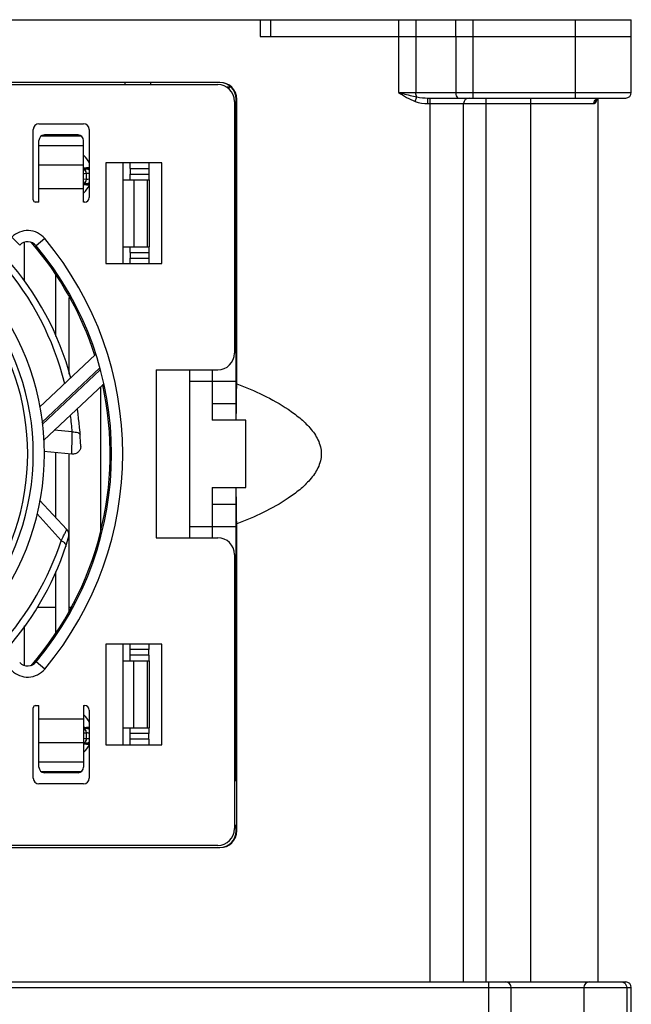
# Model space of a CAD drawing. Header units: millimetres. Extents: x 802 to 9345, y -804 to 1180.
# Tile 96 of 189: x 2586 to 2641, y -479 to -391. Entities that reach past the tile are written whole.
import ezdxf

# ---------------------------------------------------------------- set-up
doc = ezdxf.new("R2010")
doc.units = ezdxf.units.MM
doc.header["$LTSCALE"] = 30.734
doc.layers.get('0').update_dxf_attribs({"linetype": 'CONTINUOUS'})

msp = doc.modelspace()

# ---------------------------------------------------------------- linework, layer by layer
at = {"linetype": 'Continuous'}
for p, q in [((2494.633, -390.618), (2640.633, -390.618)), ((2607.433, -390.618), (2607.433, -392.118)), ((2608.354, -390.618), (2608.354, -392.118)), ((2619.823, -392.118), (2619.823, -390.618)), ((2621.373, -392.118), (2621.373, -390.618)), ((2624.947, -392.118), (2624.947, -390.618)), ((2626.487, -392.118), (2626.487, -390.618)), ((2635.633, -397.618), (2635.633, -390.618)), ((2640.629, -392.118), (2640.629, -390.618)), ((2640.633, -397.118), (2640.633, -390.618)), ((2607.433, -392.118), (2640.633, -392.118)), ((2619.802, -392.118), (2619.802, -397.118)), ((2621.345, -392.118), (2621.345, -397.118)), ((2624.92, -392.118), (2624.92, -397.118)), ((2626.464, -392.118), (2626.464, -397.618)), ((2603.833, -396.218), (2531.433, -396.218)), ((2531.633, -396.418), (2603.633, -396.418)), ((2595.333, -396.218), (2595.333, -396.418)), ((2597.633, -396.418), (2597.633, -396.218)), ((2604.38, -396.618), (2604.782, -396.618)), ((2604.633, -396.618), (2604.633, -396.811)), ((2605.28, -426.418), (2605.28, -397.718)), ((2605.333, -397.718), (2605.28, -397.718)), ((2605.333, -423.173), (2605.333, -397.718)), ((2619.802, -397.118), (2640.633, -397.118)), ((2621.302, -397.93), (2621.452, -397.524)), ((2622.438, -398.118), (2622.438, -397.618)), ((2622.438, -397.618), (2640.133, -397.618)), ((2622.633, -476.618), (2622.633, -397.618)), ((2627.633, -476.618), (2627.633, -397.618)), ((2631.633, -476.618), (2631.633, -397.618)), ((2637.567, -397.682), (2637.568, -397.68)), ((2637.568, -397.681), (2637.757, -397.618)), ((2637.633, -397.618), (2637.633, -476.618)), ((2605.133, -397.918), (2605.133, -420.418)), ((2605.28, -398.118), (2605.133, -398.118)), ((2622.438, -398.118), (2637.286, -398.118)), ((2625.633, -476.618), (2625.633, -398.118)), ((2587.633, -399.918), (2591.633, -399.918)), ((2587.133, -406.718), (2587.133, -400.418)), ((2591.449, -401.031), (2587.817, -401.031)), ((2591.133, -400.918), (2588.133, -400.918)), ((2592.133, -400.418), (2592.133, -406.518)), ((2587.633, -406.918), (2587.633, -401.418)), ((2591.633, -401.879), (2587.633, -401.879)), ((2591.633, -406.918), (2591.633, -401.418)), ((2587.633, -403.594), (2591.633, -403.594)), ((2591.883, -403.868), (2591.883, -403.945)), ((2592.033, -403.868), (2591.883, -403.868)), ((2591.966, -403.935), (2592.033, -403.868)), ((2593.633, -403.418), (2593.633, -412.418)), ((2598.633, -403.418), (2593.633, -403.418)), ((2595.133, -403.418), (2595.133, -412.418)), ((2595.807, -403.918), (2595.807, -404.418)), ((2595.807, -403.918), (2597.458, -403.918)), ((2597.458, -403.918), (2597.458, -404.418)), ((2598.633, -412.418), (2598.633, -403.418)), ((2591.883, -403.945), (2591.94, -403.94)), ((2591.886, -404.905), (2591.886, -404.331)), ((2595.807, -404.418), (2597.458, -404.418)), ((2591.886, -404.904), (2591.634, -404.866)), ((2591.883, -405.368), (2591.883, -405.291)), ((2591.883, -405.291), (2591.94, -405.297)), ((2591.883, -405.368), (2592.033, -405.368)), ((2591.966, -405.301), (2592.033, -405.368)), ((2595.133, -404.918), (2597.506, -404.918)), ((2596.133, -404.918), (2596.133, -410.918)), ((2597.315, -404.918), (2597.315, -410.918)), ((2597.507, -404.918), (2597.507, -410.918)), ((2587.633, -405.716), (2591.633, -405.716)), ((2587.633, -406.918), (2587.333, -406.918)), ((2591.733, -406.918), (2591.633, -406.918)), ((2585.206, -410.052), (2585.913, -410.759)), ((2586.333, -413.988), (2586.333, -410.523)), ((2588.155, -410.184), (2587.388, -410.825)), ((2595.133, -410.918), (2597.506, -410.918)), ((2595.807, -411.418), (2595.807, -411.918)), ((2595.807, -411.418), (2597.458, -411.418)), ((2597.458, -411.418), (2597.458, -411.918)), ((2593.633, -412.418), (2598.633, -412.418)), ((2595.807, -411.918), (2597.458, -411.918)), ((2589.133, -413.43), (2589.133, -418.936)), ((2590.333, -422.286), (2590.333, -415.451)), ((2592.673, -420.583), (2587.697, -425.256)), ((2593.079, -421.745), (2587.903, -426.605)), ((2587.931, -426.785), (2593.115, -421.916)), ((2598.133, -421.918), (2598.133, -436.918)), ((2598.133, -421.918), (2603.633, -421.918)), ((2601.133, -436.918), (2601.133, -421.918)), ((2603.133, -421.918), (2603.133, -426.418)), ((2593.381, -423.21), (2588.067, -428.201)), ((2593.381, -423.21), (2593.387, -423.205)), ((2601.133, -422.918), (2605.28, -422.918)), ((2593.133, -423.443), (2593.133, -436.259)), ((2603.133, -424.918), (2605.28, -424.918)), ((2606.133, -426.418), (2603.133, -426.418)), ((2606.133, -432.418), (2606.133, -426.418)), ((2590.612, -427.467), (2589.009, -427.315)), ((2590.569, -429.442), (2588.067, -429.22)), ((2589.133, -429.315), (2589.133, -435.109)), ((2590.333, -443.648), (2590.333, -429.421)), ((2603.133, -432.418), (2603.133, -436.918)), ((2603.133, -432.418), (2606.133, -432.418)), ((2605.28, -458.618), (2605.281, -432.418)), ((2587.7, -433.566), (2590.124, -436.177)), ((2603.133, -433.918), (2605.281, -433.918)), ((2601.133, -435.918), (2605.281, -435.918)), ((2605.333, -463.118), (2605.333, -435.663)), ((2598.133, -436.918), (2603.633, -436.918)), ((2605.133, -438.418), (2605.133, -462.918)), ((2589.133, -439.971), (2589.133, -445.377)), ((2587.484, -443.118), (2589.133, -443.118)), ((2590.333, -443.118), (2590.614, -443.118)), ((2586.333, -448.314), (2586.333, -444.798)), ((2593.633, -446.418), (2593.633, -455.418)), ((2598.633, -446.418), (2593.633, -446.418)), ((2595.133, -446.418), (2595.133, -455.418)), ((2595.807, -447.418), (2595.807, -446.918)), ((2597.458, -446.918), (2595.807, -446.918)), ((2597.458, -447.418), (2597.458, -446.918)), ((2598.633, -455.418), (2598.633, -446.418)), ((2595.133, -447.918), (2597.506, -447.918)), ((2597.458, -447.418), (2595.807, -447.418)), ((2596.133, -453.918), (2596.133, -447.918)), ((2597.315, -447.918), (2597.315, -453.918)), ((2597.507, -447.918), (2597.507, -453.918)), ((2588.155, -448.653), (2587.388, -448.012)), ((2587.133, -458.418), (2587.133, -452.118)), ((2587.333, -451.918), (2587.633, -451.918)), ((2587.633, -457.418), (2587.633, -451.918)), ((2591.633, -451.918), (2591.633, -457.418)), ((2591.633, -451.918), (2591.733, -451.918)), ((2592.133, -452.318), (2592.133, -458.418)), ((2591.633, -453.121), (2587.633, -453.121)), ((2591.883, -453.868), (2591.883, -453.945)), ((2592.033, -453.868), (2591.883, -453.868)), ((2591.883, -453.945), (2591.94, -453.94)), ((2591.966, -453.935), (2592.033, -453.868)), ((2595.133, -453.918), (2597.506, -453.918)), ((2591.886, -454.904), (2591.634, -454.866)), ((2591.886, -454.905), (2591.886, -454.331)), ((2597.458, -454.418), (2595.807, -454.418)), ((2595.807, -454.918), (2595.807, -454.418)), ((2597.458, -454.918), (2595.807, -454.918)), ((2597.458, -454.918), (2597.458, -454.418)), ((2591.633, -455.242), (2587.633, -455.242)), ((2591.883, -455.368), (2591.883, -455.291)), ((2591.883, -455.291), (2591.94, -455.297)), ((2591.883, -455.368), (2592.033, -455.368)), ((2591.966, -455.301), (2592.033, -455.368)), ((2593.633, -455.418), (2598.633, -455.418)), ((2587.633, -456.957), (2591.633, -456.957)), ((2587.817, -457.806), (2591.449, -457.806)), ((2591.133, -457.918), (2588.133, -457.918)), ((2591.633, -458.918), (2587.633, -458.918)), ((2605.133, -458.618), (2605.28, -458.618)), ((2605.133, -462.618), (2605.28, -462.618)), ((2605.28, -463.118), (2605.28, -462.618)), ((2605.28, -463.118), (2605.333, -463.118)), ((2531.433, -464.618), (2603.833, -464.618)), ((2603.633, -464.418), (2531.633, -464.418)), ((2495.133, -476.618), (2640.133, -476.618)), ((2627.883, -480.618), (2627.883, -476.618)), ((2494.633, -477.118), (2640.633, -477.118)), ((2629.883, -480.118), (2629.883, -477.118)), ((2636.383, -477.118), (2636.383, -480.118)), ((2640.216, -477.118), (2640.216, -480.118)), ((2640.633, -480.118), (2640.633, -477.118))]:
    msp.add_line(p, q, dxfattribs=at)
msp.add_lwpolyline([(2637.533, -397.713), (2637.537, -397.709), (2637.567, -397.682)], dxfattribs=at)
for centre, radius, start, end in [((2603.633, -397.918), 1.5, 0, 90), ((2626.133, -398.118), 0.5, 90, 180), ((2637.76, -398.077), 0.459, 115.66055, 120.96072), ((2637.762, -398.081), 0.463, 105.51612, 115.65767), ((2635.796, -397.3), 1.817, 346.61171, 347.82224), ((2640.133, -397.118), 0.5, 270, 0), ((2587.633, -400.418), 0.5, 90, 180), ((2591.633, -400.418), 0.5, 0, 90), ((2588.133, -401.418), 0.5, 90, 180), ((2591.133, -401.418), 0.5, 0, 90), ((2590.133, -404.418), 2.25, 26.58352, 47.91247), ((2591.883, -402.868), 1, 255.12704, 270), ((2591.742, -402.856), 1.098, 264.31422, 277.38451), ((2592.139, -402.813), 1.539, 260.52096, 265.09613), ((2592.135, -402.858), 1.493, 265.12687, 269.92436), ((2591.883, -406.368), 1, 90, 104.87296), ((2591.742, -406.38), 1.098, 82.6158, 95.68538), ((2590.133, -404.418), 2.25, 312.08753, 333.41648), ((2592.136, -406.402), 1.517, 90.13162, 99.49417), ((2591.733, -406.518), 0.4, 270, 0), ((2587.333, -406.718), 0.2, 180, 270), ((2586.62, -411.466), 2, 39.87748, 135), ((2586.62, -411.466), 1, 39.87748, 135), ((2565.133, -429.418), 28.875, 17.74223, 40.94175), ((2565.133, -429.418), 29, 320.12252, 39.87748), ((2565.133, -429.418), 30, 320.12252, 39.87748), ((2564.786, -429.339), 25.899, 13.77119, 41.01606), ((2565.133, -429.418), 26.25, 14.90775, 41.63247), ((2565.133, -429.418), 23, 320.97916, 39.02084), ((2565.133, -429.418), 22, 320.97916, 39.02084), ((2565.133, -429.418), 21.5, 322.36589, 37.63411), ((2603.633, -420.418), 1.5, 270, 0), ((2565.133, -429.418), 28.875, 319.02188, 12.33854), ((2565.133, -429.418), 26.25, 1.45796, 8.76215), ((2565.008, -429.277), 25.668, 4.04121, 7.35538), ((2589.575, -436.687), 0.75, 343.43845, 42.88505), ((2565.001, -429.064), 25.929, 317.97993, 341.75814), ((2565.133, -429.418), 26.25, 318.27463, 343.43842), ((2603.633, -438.418), 1.5, 0, 90), ((2586.62, -447.37), 2, 225, 320.12252), ((2586.62, -447.37), 1, 225, 320.12252), ((2587.333, -452.118), 0.2, 90, 180), ((2591.733, -452.318), 0.4, 0, 90), ((2590.133, -454.418), 2.25, 26.58352, 47.91247), ((2591.883, -452.868), 1, 255.12704, 270), ((2591.742, -452.856), 1.098, 264.31422, 277.38451), ((2592.139, -452.813), 1.539, 260.52096, 265.09613), ((2592.136, -456.402), 1.517, 90.13162, 99.49417), ((2592.135, -452.858), 1.493, 265.12687, 269.92436), ((2591.883, -456.368), 1, 90, 104.87296), ((2591.742, -456.378), 1.096, 87.89967, 95.7028), ((2590.133, -454.418), 2.25, 312.08753, 333.41648), ((2591.742, -456.378), 1.095, 82.59603, 87.89337), ((2588.133, -457.418), 0.5, 180, 270), ((2591.133, -457.418), 0.5, 270, 0), ((2587.633, -458.418), 0.5, 180, 270), ((2591.633, -458.418), 0.5, 270, 0), ((2603.633, -462.918), 1.5, 270, 0), ((2629.383, -477.118), 0.5, 0, 90), ((2636.883, -477.118), 0.5, 90, 180), ((2640.133, -477.118), 0.5, 0, 90)]:
    msp.add_arc(centre, radius, start, end, dxfattribs=at)
for centre, major_axis, ratio, start_param, end_param in [((2603.78, -397.718), (-1.5, 0), 0.999848, 9.424778, 10.961785), ((2603.833, -397.718), (1.5, 0), 0.999848, 0, 1.570796), ((2592.033, -404.268), (0.283, 0.283), 0.999695, 0.523641, 0.785246), ((2595.799, -403.918), (0, 0.5), 0.017455, -1.570796, 0), ((2597.467, -403.918), (0, 0.5), 0.017455, 0, 1.570796), ((2595.799, -404.418), (0, 0.5), 0.017455, -3.141593, -1.570796), ((2597.467, -404.418), (0, 0.5), 0.017455, 1.570796, 3.141593), ((2592.033, -404.968), (-0.283, 0.283), 0.999695, -3.926839, -3.665234), ((2595.799, -411.418), (0, 0.5), 0.017455, -1.570796, 0), ((2597.467, -411.418), (0, 0.5), 0.017455, 6.283185, 7.853982), ((2595.799, -411.918), (0, 0.5), 0.017455, -3.141593, -1.570796), ((2597.467, -411.918), (0, 0.5), 0.017455, 1.570796, 3.141593), ((2595.799, -446.918), (0, 0.5), 0.017455, -1.570796, 0), ((2597.467, -446.918), (0, 0.5), 0.017455, 0, 1.570796), ((2595.799, -447.418), (0, 0.5), 0.017455, -3.141593, -1.570796), ((2597.467, -447.418), (0, 0.5), 0.017455, 1.570796, 3.141593), ((2592.033, -454.268), (0.283, 0.283), 0.999695, 0.523641, 0.785246), ((2595.799, -454.418), (0, 0.5), 0.017455, -1.570796, 0), ((2597.467, -454.418), (0, 0.5), 0.017455, 6.283185, 7.853982), ((2595.799, -454.918), (0, 0.5), 0.017455, -3.141593, -1.570796), ((2597.467, -454.918), (0, 0.5), 0.017455, 1.570796, 3.141593), ((2592.033, -454.968), (-0.283, 0.283), 0.999695, -3.926839, -3.665234), ((2603.78, -463.118), (-1.5, 0), 0.999848, 1.604586, 3.141593), ((2603.833, -463.118), (1.5, 0), 0.999848, -1.570796, 0)]:
    msp.add_ellipse(centre, major_axis=major_axis, ratio=ratio, start_param=start_param, end_param=end_param, dxfattribs=at)
for points in [[(2619.802, -397.118), (2620.282, -397.422), (2620.769, -397.732), (2621.302, -397.93)], [(2621.452, -397.524), (2621.775, -397.593), (2622.108, -397.618), (2622.438, -397.618)], [(2637.638, -397.635), (2637.677, -397.624), (2637.717, -397.618), (2637.757, -397.618)], [(2621.302, -397.93), (2621.662, -398.063), (2622.054, -398.118), (2622.438, -398.118)], [(2637.286, -398.118), (2637.323, -398.118), (2637.362, -398.102), (2637.391, -398.078)], [(2591.883, -403.945), (2591.951, -403.945), (2592.021, -403.965), (2592.079, -403.999)], [(2591.94, -403.94), (2592.006, -403.94), (2592.075, -403.959), (2592.133, -403.992)], [(2591.966, -403.935), (2592.024, -403.935), (2592.083, -403.949), (2592.136, -403.973)], [(2592.141, -405.192), (2592.072, -405.254), (2591.975, -405.291), (2591.883, -405.291)], [(2592.133, -405.244), (2592.075, -405.278), (2592.006, -405.297), (2591.94, -405.297)], [(2592.136, -405.263), (2592.083, -405.288), (2592.024, -405.301), (2591.966, -405.301)], [(2592.691, -420.569), (2592.685, -420.573), (2592.678, -420.578), (2592.673, -420.583)], [(2587.484, -434.782), (2588.198, -435.582), (2588.912, -436.381), (2589.627, -437.18)], [(2591.883, -453.945), (2591.951, -453.945), (2592.021, -453.965), (2592.079, -453.999)], [(2591.94, -453.94), (2592.006, -453.94), (2592.075, -453.959), (2592.133, -453.992)], [(2591.966, -453.935), (2592.024, -453.935), (2592.083, -453.949), (2592.136, -453.973)], [(2591.846, -455.069), (2591.871, -455.018), (2591.885, -454.961), (2591.886, -454.904)], [(2591.853, -455.075), (2591.877, -455.022), (2591.889, -454.963), (2591.889, -454.905)], [(2591.635, -455.27), (2591.725, -455.232), (2591.804, -455.156), (2591.846, -455.069)], [(2591.635, -455.28), (2591.728, -455.244), (2591.812, -455.165), (2591.853, -455.075)], [(2592.141, -455.192), (2592.072, -455.254), (2591.975, -455.291), (2591.883, -455.291)], [(2592.133, -455.244), (2592.075, -455.278), (2592.006, -455.297), (2591.94, -455.297)], [(2592.136, -455.263), (2592.083, -455.288), (2592.024, -455.301), (2591.966, -455.301)], [(2640.155, -476.868), (2640.195, -476.944), (2640.216, -477.032), (2640.216, -477.118)]]:
    msp.add_open_spline(points, degree=3, dxfattribs=at)
for points, knots in [([(2619.802, -397.118), (2619.941, -397.155), (2620.488, -397.299), (2621.037, -397.442), (2621.452, -397.524)], [0, 0, 0, 0, 0.253238, 1, 1, 1, 1]), ([(2621.452, -397.524), (2621.435, -397.499), (2621.367, -397.374), (2621.345, -397.229), (2621.345, -397.118)], [0, 0, 0, 0, 0.215588, 1, 1, 1, 1]), ([(2624.92, -397.118), (2624.92, -397.182), (2624.933, -397.362), (2625.048, -397.618), (2625.177, -397.618)], [0, 0, 0, 0, 0.330164, 1, 1, 1, 1]), ([(2637.286, -398.118), (2637.286, -398.075), (2637.306, -397.906), (2637.416, -397.748), (2637.524, -397.684)], [0, 0, 0, 0, 0.257468, 1, 1, 1, 1]), ([(2637.391, -398.078), (2637.389, -398.04), (2637.396, -397.892), (2637.48, -397.748), (2637.567, -397.682)], [0, 0, 0, 0, 0.258119, 1, 1, 1, 1]), ([(2637.391, -398.078), (2637.413, -398.061), (2637.5, -397.957), (2637.539, -397.823), (2637.563, -397.72)], [0, 0, 0, 0, 0.207275, 1, 1, 1, 1]), ([(2591.634, -404.371), (2591.664, -404.366), (2591.748, -404.353), (2591.832, -404.341), (2591.886, -404.332)], [0, 0, 0, 0, 0.359148, 1, 1, 1, 1]), ([(2591.889, -404.331), (2591.889, -404.252), (2591.842, -404.09), (2591.709, -403.985), (2591.635, -403.957)], [0, 0, 0, 0, 0.502275, 1, 1, 1, 1]), ([(2591.886, -404.332), (2591.884, -404.255), (2591.834, -404.099), (2591.706, -403.997), (2591.635, -403.967)], [0, 0, 0, 0, 0.49944, 1, 1, 1, 1]), ([(2591.94, -403.94), (2591.946, -403.939), (2591.954, -403.938), (2591.964, -403.937), (2591.966, -403.935)], [0, 0, 0, 0, 0.698396, 1, 1, 1, 1]), ([(2591.635, -405.27), (2591.706, -405.24), (2591.834, -405.137), (2591.884, -404.981), (2591.886, -404.904)], [0, 0, 0, 0, 0.50056, 1, 1, 1, 1]), ([(2591.635, -405.28), (2591.709, -405.252), (2591.842, -405.147), (2591.889, -404.984), (2591.889, -404.905)], [0, 0, 0, 0, 0.497725, 1, 1, 1, 1]), ([(2591.94, -405.297), (2591.946, -405.297), (2591.954, -405.299), (2591.964, -405.299), (2591.966, -405.301)], [0, 0, 0, 0, 0.6984, 1, 1, 1, 1]), ([(2605.29, -426.417), (2605.293, -426.11), (2605.302, -425.028), (2605.316, -423.947), (2605.333, -423.173)], [0, 0, 0, 0, 0.284123, 1, 1, 1, 1]), ([(2605.333, -423.173), (2606.138, -423.465), (2607.722, -424.125), (2609.599, -425.171), (2610.979, -426.191), (2611.913, -427.08), (2612.666, -428.134), (2613.008, -429.418), (2612.666, -430.703), (2611.913, -431.757), (2610.979, -432.645), (2609.599, -433.666), (2607.722, -434.712), (2606.138, -435.371), (2605.333, -435.663)], [0, 0, 0, 0, 0.125086, 0.250133, 0.312692, 0.375241, 0.43774, 0.5, 0.562259, 0.624758, 0.687307, 0.749867, 0.874914, 1, 1, 1, 1]), ([(2590.569, -429.442), (2590.573, -429.349), (2590.597, -428.691), (2590.608, -428.032), (2590.612, -427.468)], [0, 0, 0, 0, 0.142602, 1, 1, 1, 1]), ([(2590.612, -427.468), (2590.702, -427.464), (2590.876, -427.471), (2591.119, -427.514), (2591.321, -427.618), (2591.327, -427.712)], [0, 0, 0, 0, 0.34458, 0.641686, 1, 1, 1, 1]), ([(2591.374, -428.75), (2591.377, -428.844), (2591.338, -429.037), (2591.159, -429.278), (2590.887, -429.429), (2590.675, -429.452), (2590.569, -429.442)], [0, 0, 0, 0, 0.23584, 0.478103, 0.733289, 1, 1, 1, 1]), ([(2605.333, -435.663), (2605.328, -435.435), (2605.307, -434.359), (2605.297, -433.283), (2605.29, -432.435)], [0, 0, 0, 0, 0.211746, 1, 1, 1, 1]), ([(2589.627, -437.18), (2589.667, -437.102), (2589.741, -436.955), (2589.843, -436.751), (2589.929, -436.578), (2589.998, -436.436), (2590.052, -436.328), (2590.086, -436.255), (2590.106, -436.215), (2590.115, -436.192), (2590.122, -436.186), (2590.123, -436.176), (2590.124, -436.177)], [0, 0, 0, 0, 0.235627, 0.439983, 0.612295, 0.752625, 0.861224, 0.938461, 0.96542, 0.984649, 0.996173, 1, 1, 1, 1]), ([(2589.627, -437.18), (2589.695, -437.213), (2589.819, -437.287), (2589.992, -437.433), (2590.074, -437.604), (2590.045, -437.69)], [0, 0, 0, 0, 0.328322, 0.610564, 1, 1, 1, 1]), ([(2591.889, -454.331), (2591.889, -454.252), (2591.842, -454.09), (2591.709, -453.985), (2591.635, -453.957)], [0, 0, 0, 0, 0.502275, 1, 1, 1, 1]), ([(2591.886, -454.332), (2591.884, -454.255), (2591.834, -454.099), (2591.706, -453.997), (2591.635, -453.967)], [0, 0, 0, 0, 0.49944, 1, 1, 1, 1]), ([(2591.94, -453.94), (2591.946, -453.939), (2591.954, -453.938), (2591.964, -453.937), (2591.966, -453.935)], [0, 0, 0, 0, 0.698396, 1, 1, 1, 1]), ([(2591.634, -454.371), (2591.664, -454.366), (2591.748, -454.353), (2591.832, -454.341), (2591.886, -454.332)], [0, 0, 0, 0, 0.359148, 1, 1, 1, 1]), ([(2591.94, -455.297), (2591.946, -455.297), (2591.954, -455.299), (2591.964, -455.299), (2591.966, -455.301)], [0, 0, 0, 0, 0.6984, 1, 1, 1, 1]), ([(2639.758, -476.618), (2639.837, -476.618), (2640.003, -476.667), (2640.116, -476.795), (2640.155, -476.868)], [0, 0, 0, 0, 0.490234, 1, 1, 1, 1])]:
    msp.add_open_spline(points, degree=3, knots=knots, dxfattribs=at)

doc.saveas('drawing.dxf')
